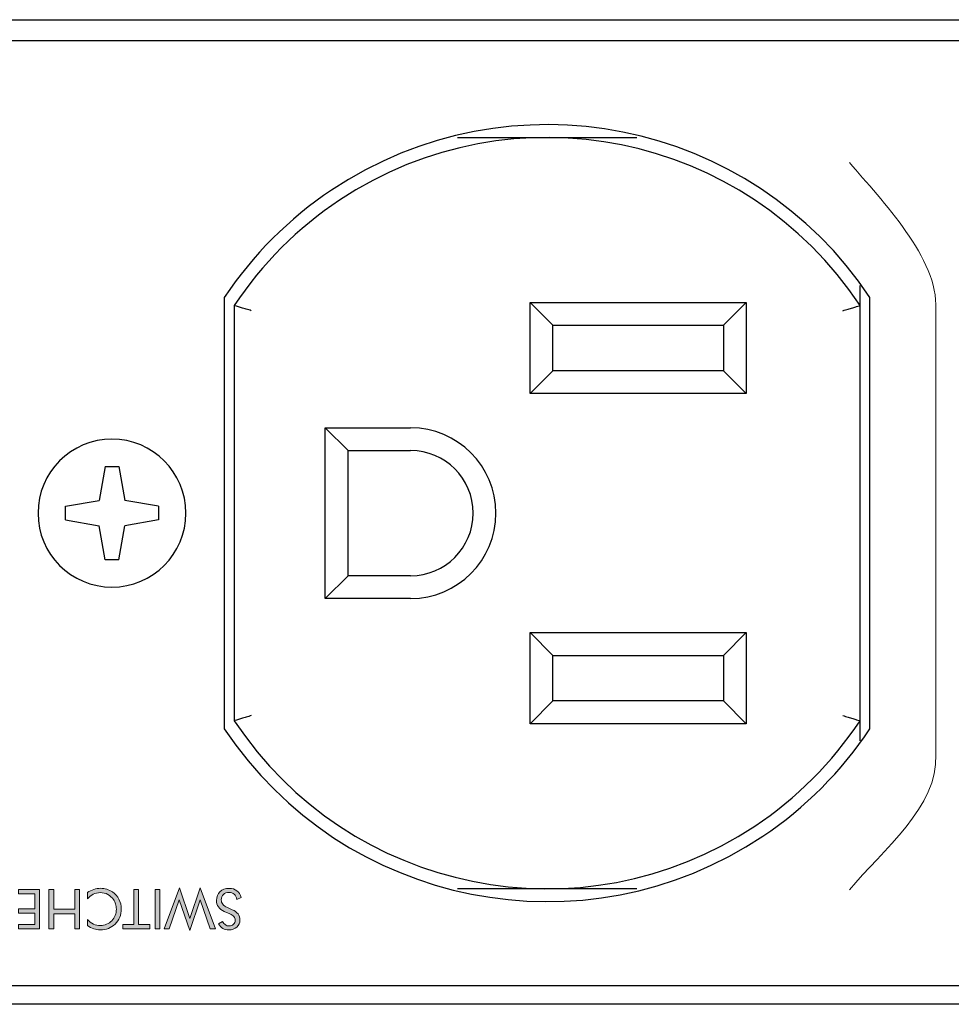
# Model space of a CAD drawing. Header units: inches. Extents: x -3.1 to 15.2, y -1.5 to 10.6.
# Tile 50 of 88: x 3.708 to 4.363, y 7.821 to 8.513. Entities that reach past the tile are written whole.
import ezdxf

# ---------------------------------------------------------------- set-up
doc = ezdxf.new("R2010")
doc.units = ezdxf.units.IN
doc.header["$MEASUREMENT"] = 0
doc.layers.add('Screenprinting', color=7, linetype='Continuous')

# ---------------------------------------------------------------- blocks, each defined once
blk = doc.blocks.new('block 1719')
at = {"color": 7, "lineweight": 25, "true_color": 0xffffff}
blk.add_lwpolyline([(7.69159, 7.82089), (0.09159, 7.82089)], dxfattribs=at)
blk = doc.blocks.new('block 1722')
at = {"color": 7, "lineweight": 25, "true_color": 0xffffff}
blk.add_lwpolyline([(0.45759, 7.83409), (7.32559, 7.83409)], dxfattribs=at)
blk = doc.blocks.new('block 1737')
at = {"color": 7, "lineweight": 25, "true_color": 0xffffff}
blk.add_lwpolyline([(4.14139, 7.90209), (4.0154, 7.90209)], dxfattribs=at)
blk = doc.blocks.new('block 1761')
at = {"color": 7, "lineweight": 25, "true_color": 0xffffff}
blk.add_lwpolyline([(3.73968, 8.16129), (3.73968, 8.17089)], dxfattribs=at)
blk = doc.blocks.new('block 1762')
at = {"color": 7, "lineweight": 25, "true_color": 0xffffff}
blk.add_lwpolyline([(3.8051, 8.17089), (3.8051, 8.16129)], dxfattribs=at)
blk = doc.blocks.new('block 1763')
at = {"color": 7, "lineweight": 25, "true_color": 0xffffff}
blk.add_lwpolyline([(3.85139, 8.31775), (3.85139, 8.01444)], dxfattribs=at)
blk = doc.blocks.new('block 1764')
at = {"color": 7, "lineweight": 25, "true_color": 0xffffff}
blk.add_lwpolyline([(3.85839, 8.31202), (3.85839, 8.02016)], dxfattribs=at)
blk = doc.blocks.new('block 1765')
at = {"color": 7, "lineweight": 25, "true_color": 0xffffff}
blk.add_lwpolyline([(3.92239, 8.10609), (3.92239, 8.22609)], dxfattribs=at)
blk = doc.blocks.new('block 1766')
at = {"color": 7, "lineweight": 25, "true_color": 0xffffff}
blk.add_lwpolyline([(3.76759, 8.1988), (3.76341, 8.17508)], dxfattribs=at)
blk = doc.blocks.new('block 1767')
at = {"color": 7, "lineweight": 25, "true_color": 0xffffff}
blk.add_lwpolyline([(3.77719, 8.13338), (3.78138, 8.15711)], dxfattribs=at)
blk = doc.blocks.new('block 1776')
at = {"color": 7, "lineweight": 25, "true_color": 0xffffff}
blk.add_lwpolyline([(3.8051, 8.16129), (3.78138, 8.15711)], dxfattribs=at)
blk = doc.blocks.new('block 1777')
at = {"color": 7, "lineweight": 25, "true_color": 0xffffff}
blk.add_lwpolyline([(3.73968, 8.17089), (3.76341, 8.17508)], dxfattribs=at)
blk = doc.blocks.new('block 1791')
at = {"color": 7, "lineweight": 25, "true_color": 0xffffff}
blk.add_lwpolyline([(4.21839, 8.01809), (4.06639, 8.01809)], dxfattribs=at)
blk = doc.blocks.new('block 1801')
at = {"color": 7, "lineweight": 25, "true_color": 0xffffff}
blk.add_lwpolyline([(4.20239, 8.03409), (4.08239, 8.03409)], dxfattribs=at)
blk = doc.blocks.new('block 1814')
at = {"color": 7, "lineweight": 25, "true_color": 0xffffff}
blk.add_lwpolyline([(4.08239, 8.06609), (4.20239, 8.06609)], dxfattribs=at)
blk = doc.blocks.new('block 1822')
at = {"color": 7, "lineweight": 25, "true_color": 0xffffff}
blk.add_lwpolyline([(4.06639, 8.08209), (4.21839, 8.08209)], dxfattribs=at)
blk = doc.blocks.new('block 1829')
at = {"color": 7, "lineweight": 25, "true_color": 0xffffff}
blk.add_lwpolyline([(3.98239, 8.10609), (3.92239, 8.10609)], dxfattribs=at)
blk = doc.blocks.new('block 1839')
at = {"color": 7, "lineweight": 25, "true_color": 0xffffff}
blk.add_lwpolyline([(3.98239, 8.12209), (3.93839, 8.12209)], dxfattribs=at)
blk = doc.blocks.new('block 1846')
at = {"color": 7, "lineweight": 25, "true_color": 0xffffff}
blk.add_lwpolyline([(3.77719, 8.13338), (3.76759, 8.13338)], dxfattribs=at)
blk = doc.blocks.new('block 1882')
at = {"color": 7, "lineweight": 25, "true_color": 0xffffff}
blk.add_lwpolyline([(3.76759, 8.1988), (3.77719, 8.1988)], dxfattribs=at)
blk = doc.blocks.new('block 1888')
at = {"color": 7, "lineweight": 25, "true_color": 0xffffff}
blk.add_lwpolyline([(3.73968, 8.16129), (3.76341, 8.15711)], dxfattribs=at)
blk = doc.blocks.new('block 1889')
at = {"color": 7, "lineweight": 25, "true_color": 0xffffff}
blk.add_lwpolyline([(3.8051, 8.17089), (3.78138, 8.17508)], dxfattribs=at)
blk = doc.blocks.new('block 1892')
at = {"color": 7, "lineweight": 25, "true_color": 0xffffff}
blk.add_lwpolyline([(3.76759, 8.13338), (3.76341, 8.15711)], dxfattribs=at)
blk = doc.blocks.new('block 1893')
at = {"color": 7, "lineweight": 25, "true_color": 0xffffff}
blk.add_lwpolyline([(3.77719, 8.1988), (3.78138, 8.17508)], dxfattribs=at)
blk = doc.blocks.new('block 1894')
at = {"color": 7, "lineweight": 25, "true_color": 0xffffff}
blk.add_lwpolyline([(3.93839, 8.12209), (3.93839, 8.21009)], dxfattribs=at)
blk = doc.blocks.new('block 1895')
at = {"color": 7, "lineweight": 25, "true_color": 0xffffff}
blk.add_lwpolyline([(4.06639, 8.01809), (4.06639, 8.08209)], dxfattribs=at)
blk = doc.blocks.new('block 1896')
at = {"color": 7, "lineweight": 25, "true_color": 0xffffff}
blk.add_lwpolyline([(4.06639, 8.25009), (4.06639, 8.31409)], dxfattribs=at)
blk = doc.blocks.new('block 1897')
at = {"color": 7, "lineweight": 25, "true_color": 0xffffff}
blk.add_lwpolyline([(4.08239, 8.03409), (4.08239, 8.06609)], dxfattribs=at)
blk = doc.blocks.new('block 1898')
at = {"color": 7, "lineweight": 25, "true_color": 0xffffff}
blk.add_lwpolyline([(4.08239, 8.26609), (4.08239, 8.29809)], dxfattribs=at)
blk = doc.blocks.new('block 1899')
at = {"color": 7, "lineweight": 25, "true_color": 0xffffff}
blk.add_lwpolyline([(3.92239, 8.10609), (3.93839, 8.12209)], dxfattribs=at)
blk = doc.blocks.new('block 1900')
at = {"color": 7, "lineweight": 25, "true_color": 0xffffff}
blk.add_lwpolyline([(4.06639, 8.25009), (4.08239, 8.26609)], dxfattribs=at)
blk = doc.blocks.new('block 1901')
at = {"color": 7, "lineweight": 25, "true_color": 0xffffff}
blk.add_lwpolyline([(4.21839, 8.31409), (4.20239, 8.29809)], dxfattribs=at)
blk = doc.blocks.new('block 1902')
at = {"color": 7, "lineweight": 25, "true_color": 0xffffff}
blk.add_lwpolyline([(4.06639, 8.01809), (4.08239, 8.03409)], dxfattribs=at)
blk = doc.blocks.new('block 1922')
at = {"color": 7, "lineweight": 25, "true_color": 0xffffff}
blk.add_lwpolyline([(3.93839, 8.21009), (3.98239, 8.21009)], dxfattribs=at)
blk = doc.blocks.new('block 1934')
at = {"color": 7, "lineweight": 25, "true_color": 0xffffff}
blk.add_lwpolyline([(3.92239, 8.22609), (3.98239, 8.22609)], dxfattribs=at)
blk = doc.blocks.new('block 1943')
at = {"color": 7, "lineweight": 25, "true_color": 0xffffff}
blk.add_lwpolyline([(4.21839, 8.25009), (4.06639, 8.25009)], dxfattribs=at)
blk = doc.blocks.new('block 1951')
at = {"color": 7, "lineweight": 25, "true_color": 0xffffff}
blk.add_lwpolyline([(4.20239, 8.26609), (4.08239, 8.26609)], dxfattribs=at)
blk = doc.blocks.new('block 1970')
at = {"color": 7, "lineweight": 25, "true_color": 0xffffff}
blk.add_lwpolyline([(4.08239, 8.29809), (4.20239, 8.29809)], dxfattribs=at)
blk = doc.blocks.new('block 1978')
at = {"color": 7, "lineweight": 25, "true_color": 0xffffff}
blk.add_lwpolyline([(4.06639, 8.31409), (4.21839, 8.31409)], dxfattribs=at)
blk = doc.blocks.new('block 1996')
at = {"color": 7, "lineweight": 25, "true_color": 0xffffff}
blk.add_lwpolyline([(4.0154, 8.43009), (4.14139, 8.43009)], dxfattribs=at)
blk = doc.blocks.new('block 2011')
at = {"color": 7, "lineweight": 25, "true_color": 0xffffff}
blk.add_lwpolyline([(3.92239, 8.22609), (3.93839, 8.21009)], dxfattribs=at)
blk = doc.blocks.new('block 2012')
at = {"color": 7, "lineweight": 25, "true_color": 0xffffff}
blk.add_lwpolyline([(4.06639, 8.08209), (4.08239, 8.06609)], dxfattribs=at)
blk = doc.blocks.new('block 2013')
at = {"color": 7, "lineweight": 25, "true_color": 0xffffff}
blk.add_lwpolyline([(4.21839, 8.01809), (4.20239, 8.03409)], dxfattribs=at)
blk = doc.blocks.new('block 2014')
at = {"color": 7, "lineweight": 25, "true_color": 0xffffff}
blk.add_lwpolyline([(4.06639, 8.31409), (4.08239, 8.29809)], dxfattribs=at)
blk = doc.blocks.new('block 2015')
at = {"color": 7, "lineweight": 25, "true_color": 0xffffff}
blk.add_lwpolyline([(4.20239, 8.29809), (4.20239, 8.26609)], dxfattribs=at)
blk = doc.blocks.new('block 2016')
at = {"color": 7, "lineweight": 25, "true_color": 0xffffff}
blk.add_lwpolyline([(4.20239, 8.06609), (4.20239, 8.03409)], dxfattribs=at)
blk = doc.blocks.new('block 2017')
at = {"color": 7, "lineweight": 25, "true_color": 0xffffff}
blk.add_lwpolyline([(4.21839, 8.31409), (4.21839, 8.25009)], dxfattribs=at)
blk = doc.blocks.new('block 2018')
at = {"color": 7, "lineweight": 25, "true_color": 0xffffff}
blk.add_lwpolyline([(4.21839, 8.08209), (4.21839, 8.01809)], dxfattribs=at)
blk = doc.blocks.new('block 2019')
at = {"color": 7, "lineweight": 25, "true_color": 0xffffff}
blk.add_lwpolyline([(4.29839, 8.00609), (4.29839, 8.32609)], dxfattribs=at)
blk = doc.blocks.new('block 2020')
at = {"color": 7, "lineweight": 25, "true_color": 0xffffff}
blk.add_lwpolyline([(4.30539, 8.01444), (4.30539, 8.31775)], dxfattribs=at)
blk = doc.blocks.new('block 2025')
at = {"color": 7, "lineweight": 25, "true_color": 0xffffff}
blk.add_lwpolyline([(4.21839, 8.08209), (4.20239, 8.06609)], dxfattribs=at)
blk = doc.blocks.new('block 2036')
at = {"color": 7, "lineweight": 25, "true_color": 0xffffff}
blk.add_lwpolyline([(7.32559, 8.49809), (0.45759, 8.49809)], dxfattribs=at)
blk = doc.blocks.new('block 2037')
at = {"color": 7, "lineweight": 25, "true_color": 0xffffff}
blk.add_lwpolyline([(0.09159, 8.51289), (7.69159, 8.51289)], dxfattribs=at)
blk = doc.blocks.new('block 2044')
at = {"color": 7, "lineweight": 25, "true_color": 0xffffff}
blk.add_lwpolyline([(4.21839, 8.25009), (4.20239, 8.26609)], dxfattribs=at)
blk = doc.blocks.new('block 2635')
at = {"color": 7, "lineweight": 25, "true_color": 0xffffff}
blk.add_open_spline([(3.72039, 8.16609), (3.72039, 8.19481), (3.74367, 8.21809), (3.77239, 8.21809), (3.80111, 8.21809), (3.82439, 8.19481), (3.82439, 8.16609), (3.82439, 8.13737), (3.80111, 8.11409), (3.77239, 8.11409), (3.74367, 8.11409), (3.72039, 8.13737), (3.72039, 8.16609), (3.72039, 8.16609), (3.72039, 8.16609), (3.72039, 8.16609)], degree=3, knots=[0, 0, 0, 0, 1, 1, 1, 2, 2, 2, 3, 3, 3, 4, 4, 4, 5, 5, 5, 5], dxfattribs=at)
blk = doc.blocks.new('block 2699')
at = {"color": 7, "lineweight": 25, "true_color": 0xffffff}
blk.add_open_spline([(3.98239, 8.12209), (4.00669, 8.12209), (4.02639, 8.14179), (4.02639, 8.16609), (4.02639, 8.19039), (4.00669, 8.21009), (3.98239, 8.21009)], degree=3, knots=[0, 0, 0, 0, 1, 1, 1, 2, 2, 2, 2], dxfattribs=at)
blk = doc.blocks.new('block 2703')
at = {"color": 7, "lineweight": 25, "true_color": 0xffffff}
blk.add_open_spline([(3.85839, 8.02016), (3.93899, 7.89866), (4.10282, 7.8655), (4.22432, 7.94609), (4.25371, 7.96559), (4.2789, 7.99077), (4.29839, 8.02016)], degree=3, knots=[0, 0, 0, 0, 1, 1, 1, 2, 2, 2, 2], dxfattribs=at)
blk = doc.blocks.new('block 2704')
at = {"color": 7, "lineweight": 25, "true_color": 0xffffff}
blk.add_open_spline([(4.29839, 8.31202), (4.2178, 8.43353), (4.05396, 8.46669), (3.93246, 8.38609), (3.90307, 8.3666), (3.87789, 8.34141), (3.85839, 8.31202)], degree=3, knots=[0, 0, 0, 0, 1, 1, 1, 2, 2, 2, 2], dxfattribs=at)
blk = doc.blocks.new('block 2706')
at = {"color": 7, "lineweight": 25, "true_color": 0xffffff}
blk.add_open_spline([(3.98239, 8.10609), (4.01553, 8.10609), (4.04239, 8.13296), (4.04239, 8.16609), (4.04239, 8.19923), (4.01553, 8.22609), (3.98239, 8.22609)], degree=3, knots=[0, 0, 0, 0, 1, 1, 1, 2, 2, 2, 2], dxfattribs=at)
blk = doc.blocks.new('block 2737')
at = {"color": 7, "lineweight": 25, "true_color": 0xffffff}
blk.add_open_spline([(4.30539, 8.31775), (4.22163, 8.44312), (4.0521, 8.47685), (3.92673, 8.39309), (3.89692, 8.37317), (3.87131, 8.34757), (3.85139, 8.31775)], degree=3, knots=[0, 0, 0, 0, 1, 1, 1, 2, 2, 2, 2], dxfattribs=at)
blk = doc.blocks.new('block 2738')
at = {"color": 7, "lineweight": 25, "true_color": 0xffffff}
blk.add_open_spline([(3.85139, 8.01444), (3.93515, 7.88907), (4.10468, 7.85533), (4.23005, 7.93909), (4.25987, 7.95901), (4.28547, 7.98462), (4.30539, 8.01444)], degree=3, knots=[0, 0, 0, 0, 1, 1, 1, 2, 2, 2, 2], dxfattribs=at)
blk = doc.blocks.new('block 2984')
at = {"color": 7, "lineweight": 25, "true_color": 0xffffff}
blk.add_open_spline([(4.28639, 8.02383), (4.2876, 8.02345), (4.2888, 8.02308), (4.29001, 8.02271), (4.29112, 8.02237), (4.29222, 8.02203), (4.29333, 8.0217), (4.29422, 8.02142), (4.29512, 8.02115), (4.29601, 8.02088), (4.2966, 8.0207), (4.29719, 8.02052), (4.29777, 8.02035), (4.29798, 8.02029), (4.29819, 8.02022), (4.29839, 8.02016)], degree=3, knots=[0, 0, 0, 0, 1, 1, 1, 2, 2, 2, 3, 3, 3, 4, 4, 4, 5, 5, 5, 5], dxfattribs=at)
blk = doc.blocks.new('block 2985')
at = {"color": 7, "lineweight": 25, "true_color": 0xffffff}
blk.add_open_spline([(4.28639, 8.30836), (4.2876, 8.30873), (4.2888, 8.3091), (4.29001, 8.30947), (4.29112, 8.30981), (4.29222, 8.31015), (4.29333, 8.31049), (4.29422, 8.31076), (4.29512, 8.31103), (4.29601, 8.31131), (4.2966, 8.31148), (4.29719, 8.31166), (4.29777, 8.31184), (4.29798, 8.3119), (4.29819, 8.31196), (4.29839, 8.31202)], degree=3, knots=[0, 0, 0, 0, 1, 1, 1, 2, 2, 2, 3, 3, 3, 4, 4, 4, 5, 5, 5, 5], dxfattribs=at)
blk = doc.blocks.new('block 2986')
at = {"color": 7, "lineweight": 25, "true_color": 0xffffff}
blk.add_open_spline([(3.87039, 8.30836), (3.86919, 8.30873), (3.86798, 8.3091), (3.86677, 8.30947), (3.86567, 8.30981), (3.86456, 8.31015), (3.86346, 8.31049), (3.86256, 8.31076), (3.86167, 8.31103), (3.86077, 8.31131), (3.86018, 8.31148), (3.8596, 8.31166), (3.85901, 8.31184), (3.8588, 8.3119), (3.8586, 8.31196), (3.85839, 8.31202)], degree=3, knots=[0, 0, 0, 0, 1, 1, 1, 2, 2, 2, 3, 3, 3, 4, 4, 4, 5, 5, 5, 5], dxfattribs=at)
blk = doc.blocks.new('block 2987')
at = {"color": 7, "lineweight": 25, "true_color": 0xffffff}
blk.add_open_spline([(3.87039, 8.02383), (3.86919, 8.02345), (3.86798, 8.02308), (3.86677, 8.02271), (3.86567, 8.02237), (3.86456, 8.02203), (3.86346, 8.0217), (3.86256, 8.02142), (3.86167, 8.02115), (3.86077, 8.02088), (3.86018, 8.0207), (3.8596, 8.02052), (3.85901, 8.02035), (3.8588, 8.02029), (3.8586, 8.02022), (3.85839, 8.02016)], degree=3, knots=[0, 0, 0, 0, 1, 1, 1, 2, 2, 2, 3, 3, 3, 4, 4, 4, 5, 5, 5, 5], dxfattribs=at)
blk = doc.blocks.new('block 3235')
at = {"layer": 'Screenprinting', "color": 179, "lineweight": 15, "true_color": 0x231f20}
blk.add_open_spline([(4.35165, 7.99617), (4.35375, 7.96055), (4.31399, 7.92857), (4.29091, 7.90137)], degree=3, dxfattribs=at)
blk = doc.blocks.new('block 3234')
at = {"layer": 'Screenprinting'}
blk.add_blockref('block 3235', (0, 0), dxfattribs=at)
blk = doc.blocks.new('block 3237')
at = {"layer": 'Screenprinting', "color": 179, "lineweight": 15, "true_color": 0x231f20}
blk.add_open_spline([(4.29091, 8.4126), (4.31399, 8.3854), (4.35372, 8.34493), (4.35163, 8.3093)], degree=3, dxfattribs=at)
blk = doc.blocks.new('block 3236')
at = {"layer": 'Screenprinting'}
blk.add_blockref('block 3237', (0, 0), dxfattribs=at)
blk = doc.blocks.new('block 3239')
at = {"layer": 'Screenprinting', "color": 179, "lineweight": 15, "true_color": 0x231f20}
blk.add_lwpolyline([(4.35164, 7.99617), (4.35164, 8.3093)], dxfattribs=at)
blk = doc.blocks.new('block 3238')
at = {"layer": 'Screenprinting'}
blk.add_blockref('block 3239', (0, 0), dxfattribs=at)
blk = doc.blocks.new('block 3233')
at = {"layer": 'Screenprinting'}
for name in ['block 3236', 'block 3238', 'block 3234']:
    blk.add_blockref(name, (0, 0), dxfattribs=at)
blk = doc.blocks.new('block 3247')
at = {"layer": 'Screenprinting', "true_color": 0x231f20}
h = blk.add_hatch(color=179, dxfattribs=at)
h.dxf.hatch_style = 2
h.paths.add_polyline_path([(3.84509, 7.87387), (3.84153, 7.87387), (3.83449, 7.89432), (3.82715, 7.87276), (3.81973, 7.89432), (3.81265, 7.87387), (3.80908, 7.87387), (3.81984, 7.90276), (3.82711, 7.88125), (3.83434, 7.90276)])
h = blk.add_hatch(color=179, dxfattribs=at)
h.dxf.hatch_style = 2
edge = h.paths.add_edge_path()
edge.add_spline(control_points=[(3.70117, 7.90167), (3.70117, 7.90167), (3.70117, 7.87387), (3.70117, 7.87387), (3.70117, 7.87387), (3.69583, 7.87387), (3.69583, 7.87387), (3.69189, 7.87387), (3.68911, 7.87406), (3.6875, 7.87446), (3.68589, 7.87486), (3.68448, 7.87553), (3.68326, 7.87647), (3.68167, 7.8777), (3.68046, 7.87927), (3.67963, 7.88118), (3.67881, 7.88309), (3.6784, 7.88529), (3.6784, 7.88779), (3.6784, 7.89027), (3.67881, 7.89246), (3.67963, 7.89437), (3.68044, 7.89627), (3.68165, 7.89784), (3.68326, 7.89907), (3.68448, 7.90001), (3.68585, 7.90068), (3.68741, 7.90108), (3.68895, 7.90148), (3.69137, 7.90167), (3.69464, 7.90167), (3.69464, 7.90167), (3.69583, 7.90167), (3.69583, 7.90167), (3.69583, 7.90167), (3.70117, 7.90167), (3.70117, 7.90167)], knot_values=[0, 0, 0, 0, 1, 1, 1, 2, 2, 2, 3, 3, 3, 4, 4, 4, 5, 5, 5, 6, 6, 6, 7, 7, 7, 8, 8, 8, 9, 9, 9, 10, 10, 10, 11, 11, 11, 12, 12, 12, 12], degree=3, periodic=1)
edge = h.paths.add_edge_path()
edge.add_spline(control_points=[(3.69783, 7.89856), (3.69783, 7.89856), (3.69573, 7.89856), (3.69573, 7.89856), (3.69231, 7.89856), (3.68994, 7.89841), (3.68863, 7.89811), (3.68731, 7.89781), (3.68622, 7.8973), (3.68534, 7.89658), (3.68421, 7.89563), (3.68334, 7.89441), (3.68275, 7.89291), (3.68215, 7.8914), (3.68186, 7.88969), (3.68186, 7.88775), (3.68186, 7.8858), (3.68215, 7.88409), (3.68274, 7.88262), (3.68332, 7.88114), (3.6842, 7.87992), (3.68534, 7.87895), (3.68622, 7.87822), (3.68733, 7.8777), (3.68867, 7.87739), (3.69002, 7.87708), (3.69237, 7.87693), (3.69573, 7.87693), (3.69573, 7.87693), (3.69783, 7.87693), (3.69783, 7.87693), (3.69783, 7.87693), (3.69783, 7.89856), (3.69783, 7.89856)], knot_values=[0, 0, 0, 0, 1, 1, 1, 2, 2, 2, 3, 3, 3, 4, 4, 4, 5, 5, 5, 6, 6, 6, 7, 7, 7, 8, 8, 8, 9, 9, 9, 10, 10, 10, 11, 11, 11, 11], degree=3, periodic=1)
h = blk.add_hatch(color=179, dxfattribs=at)
h.dxf.hatch_style = 2
h.paths.add_polyline_path([(3.72142, 7.90167), (3.72142, 7.87387), (3.70677, 7.87387), (3.70677, 7.87689), (3.71811, 7.87689), (3.71811, 7.88486), (3.70677, 7.88486), (3.70677, 7.88794), (3.71811, 7.88794), (3.71811, 7.89859), (3.70677, 7.89859), (3.70677, 7.90167)])
h = blk.add_hatch(color=179, dxfattribs=at)
h.dxf.hatch_style = 2
h.paths.add_polyline_path([(3.74948, 7.90167), (3.74948, 7.87387), (3.74618, 7.87387), (3.74618, 7.88456), (3.73141, 7.88456), (3.73141, 7.87387), (3.72805, 7.87387), (3.72805, 7.90167), (3.73141, 7.90167), (3.73141, 7.88772), (3.74618, 7.88772), (3.74618, 7.90167)])
h = blk.add_hatch(color=179, dxfattribs=at)
h.dxf.hatch_style = 2
edge = h.paths.add_edge_path()
edge.add_spline(control_points=[(3.75511, 7.88051), (3.75644, 7.87907), (3.75785, 7.878), (3.75936, 7.87731), (3.76086, 7.87662), (3.76253, 7.87628), (3.76434, 7.87628), (3.76581, 7.87628), (3.76725, 7.87657), (3.76864, 7.87717), (3.77004, 7.87777), (3.77125, 7.87859), (3.77228, 7.87966), (3.77334, 7.88076), (3.77414, 7.88199), (3.77466, 7.88336), (3.7752, 7.88472), (3.77547, 7.88622), (3.77547, 7.88786), (3.77547, 7.88915), (3.77531, 7.89035), (3.77499, 7.89143), (3.77467, 7.89252), (3.7742, 7.89353), (3.77357, 7.89444), (3.77245, 7.89602), (3.77108, 7.89724), (3.76946, 7.89809), (3.76784, 7.89895), (3.76608, 7.89937), (3.76419, 7.89937), (3.76242, 7.89937), (3.76078, 7.89901), (3.75926, 7.89827), (3.75774, 7.89754), (3.75636, 7.89644), (3.75511, 7.89499), (3.75511, 7.89499), (3.75511, 7.89937), (3.75511, 7.89937), (3.75648, 7.90038), (3.75797, 7.90113), (3.75956, 7.90165), (3.76114, 7.90215), (3.76278, 7.90241), (3.76448, 7.90241), (3.76594, 7.90241), (3.76737, 7.90219), (3.76876, 7.90176), (3.77016, 7.90132), (3.77146, 7.90068), (3.77268, 7.89985), (3.7747, 7.89844), (3.77625, 7.89671), (3.77732, 7.89467), (3.77838, 7.89261), (3.77892, 7.89036), (3.77892, 7.88791), (3.77892, 7.88576), (3.77856, 7.88382), (3.77785, 7.88206), (3.77713, 7.88031), (3.77604, 7.87872), (3.77457, 7.87729), (3.77316, 7.87592), (3.77159, 7.8749), (3.76987, 7.87422), (3.76815, 7.87354), (3.76627, 7.8732), (3.76423, 7.8732), (3.76263, 7.8732), (3.76107, 7.87345), (3.75956, 7.87394), (3.75806, 7.87442), (3.75657, 7.87518), (3.75511, 7.8762), (3.75511, 7.8762), (3.75511, 7.88051), (3.75511, 7.88051)], knot_values=[0, 0, 0, 0, 1, 1, 1, 2, 2, 2, 3, 3, 3, 4, 4, 4, 5, 5, 5, 6, 6, 6, 7, 7, 7, 8, 8, 8, 9, 9, 9, 10, 10, 10, 11, 11, 11, 12, 12, 12, 13, 13, 13, 14, 14, 14, 15, 15, 15, 16, 16, 16, 17, 17, 17, 18, 18, 18, 19, 19, 19, 20, 20, 20, 21, 21, 21, 22, 22, 22, 23, 23, 23, 24, 24, 24, 25, 25, 25, 26, 26, 26, 26], degree=3, periodic=1)
h = blk.add_hatch(color=179, dxfattribs=at)
h.dxf.hatch_style = 2
h.paths.add_polyline_path([(3.7911, 7.90167), (3.7911, 7.87702), (3.79896, 7.87702), (3.79896, 7.87387), (3.77994, 7.87387), (3.77994, 7.87702), (3.78776, 7.87702), (3.78776, 7.90167)])
h = blk.add_hatch(color=179, dxfattribs=at)
h.dxf.hatch_style = 2
h.paths.add_polyline_path([(3.80598, 7.90167), (3.80598, 7.87387), (3.80267, 7.87387), (3.80267, 7.90167)])
h = blk.add_hatch(color=179, dxfattribs=at)
h.dxf.hatch_style = 2
edge = h.paths.add_edge_path()
edge.add_spline(control_points=[(3.85135, 7.88623), (3.84955, 7.887), (3.84819, 7.88803), (3.84727, 7.88931), (3.84635, 7.89058), (3.84589, 7.8921), (3.84589, 7.89385), (3.84589, 7.8964), (3.84671, 7.89846), (3.84833, 7.90003), (3.84996, 7.90159), (3.85211, 7.90238), (3.85479, 7.90238), (3.85698, 7.90238), (3.85881, 7.90181), (3.86029, 7.9007), (3.86177, 7.89958), (3.86277, 7.89798), (3.86329, 7.89591), (3.86329, 7.89591), (3.86029, 7.89444), (3.86029, 7.89444), (3.85988, 7.89612), (3.85922, 7.89739), (3.85829, 7.89826), (3.85736, 7.89913), (3.85619, 7.89956), (3.85479, 7.89956), (3.85314, 7.89956), (3.85179, 7.89909), (3.85077, 7.89813), (3.84975, 7.89718), (3.84923, 7.89593), (3.84923, 7.8944), (3.84923, 7.89315), (3.84959, 7.89208), (3.8503, 7.89116), (3.85102, 7.89024), (3.8521, 7.88947), (3.85354, 7.88883), (3.85354, 7.88883), (3.85691, 7.88739), (3.85691, 7.88739), (3.85876, 7.88662), (3.86013, 7.88562), (3.86104, 7.88441), (3.86195, 7.88319), (3.8624, 7.88173), (3.8624, 7.88004), (3.8624, 7.87807), (3.86167, 7.87643), (3.8602, 7.87514), (3.85873, 7.87385), (3.85686, 7.8732), (3.85458, 7.8732), (3.85291, 7.8732), (3.85147, 7.87356), (3.85025, 7.87427), (3.84903, 7.87497), (3.84807, 7.87602), (3.84739, 7.8774), (3.84739, 7.8774), (3.85012, 7.87914), (3.85012, 7.87914), (3.85074, 7.87807), (3.85144, 7.87727), (3.85221, 7.87674), (3.85298, 7.87622), (3.85385, 7.87596), (3.85482, 7.87596), (3.85607, 7.87596), (3.85708, 7.87634), (3.85787, 7.8771), (3.85866, 7.87786), (3.85906, 7.87882), (3.85906, 7.88), (3.85906, 7.88099), (3.85876, 7.88184), (3.85815, 7.88257), (3.85754, 7.88329), (3.8566, 7.88392), (3.85532, 7.88448), (3.85532, 7.88448), (3.85135, 7.88623), (3.85135, 7.88623)], knot_values=[0, 0, 0, 0, 1, 1, 1, 2, 2, 2, 3, 3, 3, 4, 4, 4, 5, 5, 5, 6, 6, 6, 7, 7, 7, 8, 8, 8, 9, 9, 9, 10, 10, 10, 11, 11, 11, 12, 12, 12, 13, 13, 13, 14, 14, 14, 15, 15, 15, 16, 16, 16, 17, 17, 17, 18, 18, 18, 19, 19, 19, 20, 20, 20, 21, 21, 21, 22, 22, 22, 23, 23, 23, 24, 24, 24, 25, 25, 25, 26, 26, 26, 27, 27, 27, 28, 28, 28, 28], degree=3, periodic=1)
at = {"layer": 'Screenprinting', "lineweight": 0}
for points in [[(3.84509, 7.87387), (3.84153, 7.87387), (3.83449, 7.89432), (3.82715, 7.87276), (3.81973, 7.89432), (3.81265, 7.87387), (3.80908, 7.87387), (3.81984, 7.90276), (3.82711, 7.88125), (3.83434, 7.90276), (3.84509, 7.87387)], [(3.72142, 7.90167), (3.72142, 7.87387), (3.70677, 7.87387), (3.70677, 7.87689), (3.71811, 7.87689), (3.71811, 7.88486), (3.70677, 7.88486), (3.70677, 7.88794), (3.71811, 7.88794), (3.71811, 7.89859), (3.70677, 7.89859), (3.70677, 7.90167), (3.72142, 7.90167)], [(3.74948, 7.90167), (3.74948, 7.87387), (3.74618, 7.87387), (3.74618, 7.88456), (3.73141, 7.88456), (3.73141, 7.87387), (3.72805, 7.87387), (3.72805, 7.90167), (3.73141, 7.90167), (3.73141, 7.88772), (3.74618, 7.88772), (3.74618, 7.90167), (3.74948, 7.90167)], [(3.7911, 7.90167), (3.7911, 7.87702), (3.79896, 7.87702), (3.79896, 7.87387), (3.77994, 7.87387), (3.77994, 7.87702), (3.78776, 7.87702), (3.78776, 7.90167), (3.7911, 7.90167)], [(3.80598, 7.90167), (3.80598, 7.87387), (3.80267, 7.87387), (3.80267, 7.90167), (3.80598, 7.90167)]]:
    blk.add_lwpolyline(points, dxfattribs=at)
for points, knots in [([(3.70117, 7.90167), (3.70117, 7.90167), (3.70117, 7.87387), (3.70117, 7.87387), (3.70117, 7.87387), (3.69583, 7.87387), (3.69583, 7.87387), (3.69189, 7.87387), (3.68911, 7.87406), (3.6875, 7.87446), (3.68589, 7.87486), (3.68448, 7.87553), (3.68326, 7.87647), (3.68167, 7.8777), (3.68046, 7.87927), (3.67963, 7.88118), (3.67881, 7.88309), (3.6784, 7.88529), (3.6784, 7.88779), (3.6784, 7.89027), (3.67881, 7.89246), (3.67963, 7.89437), (3.68044, 7.89627), (3.68165, 7.89784), (3.68326, 7.89907), (3.68448, 7.90001), (3.68585, 7.90068), (3.68741, 7.90108), (3.68895, 7.90148), (3.69137, 7.90167), (3.69464, 7.90167), (3.69464, 7.90167), (3.69583, 7.90167), (3.69583, 7.90167), (3.69583, 7.90167), (3.70117, 7.90167), (3.70117, 7.90167)], [0, 0, 0, 0, 1, 1, 1, 2, 2, 2, 3, 3, 3, 4, 4, 4, 5, 5, 5, 6, 6, 6, 7, 7, 7, 8, 8, 8, 9, 9, 9, 10, 10, 10, 11, 11, 11, 12, 12, 12, 12]), ([(3.69783, 7.89856), (3.69783, 7.89856), (3.69573, 7.89856), (3.69573, 7.89856), (3.69231, 7.89856), (3.68994, 7.89841), (3.68863, 7.89811), (3.68731, 7.89781), (3.68622, 7.8973), (3.68534, 7.89658), (3.68421, 7.89563), (3.68334, 7.89441), (3.68275, 7.89291), (3.68215, 7.8914), (3.68186, 7.88969), (3.68186, 7.88775), (3.68186, 7.8858), (3.68215, 7.88409), (3.68274, 7.88262), (3.68332, 7.88114), (3.6842, 7.87992), (3.68534, 7.87895), (3.68622, 7.87822), (3.68733, 7.8777), (3.68867, 7.87739), (3.69002, 7.87708), (3.69237, 7.87693), (3.69573, 7.87693), (3.69573, 7.87693), (3.69783, 7.87693), (3.69783, 7.87693), (3.69783, 7.87693), (3.69783, 7.89856), (3.69783, 7.89856)], [0, 0, 0, 0, 1, 1, 1, 2, 2, 2, 3, 3, 3, 4, 4, 4, 5, 5, 5, 6, 6, 6, 7, 7, 7, 8, 8, 8, 9, 9, 9, 10, 10, 10, 11, 11, 11, 11]), ([(3.75511, 7.88051), (3.75644, 7.87907), (3.75785, 7.878), (3.75936, 7.87731), (3.76086, 7.87662), (3.76253, 7.87628), (3.76434, 7.87628), (3.76581, 7.87628), (3.76725, 7.87657), (3.76864, 7.87717), (3.77004, 7.87777), (3.77125, 7.87859), (3.77228, 7.87966), (3.77334, 7.88076), (3.77414, 7.88199), (3.77466, 7.88336), (3.7752, 7.88472), (3.77547, 7.88622), (3.77547, 7.88786), (3.77547, 7.88915), (3.77531, 7.89035), (3.77499, 7.89143), (3.77467, 7.89252), (3.7742, 7.89353), (3.77357, 7.89444), (3.77245, 7.89602), (3.77108, 7.89724), (3.76946, 7.89809), (3.76784, 7.89895), (3.76608, 7.89937), (3.76419, 7.89937), (3.76242, 7.89937), (3.76078, 7.89901), (3.75926, 7.89827), (3.75774, 7.89754), (3.75636, 7.89644), (3.75511, 7.89499), (3.75511, 7.89499), (3.75511, 7.89937), (3.75511, 7.89937), (3.75648, 7.90038), (3.75797, 7.90113), (3.75956, 7.90165), (3.76114, 7.90215), (3.76278, 7.90241), (3.76448, 7.90241), (3.76594, 7.90241), (3.76737, 7.90219), (3.76876, 7.90176), (3.77016, 7.90132), (3.77146, 7.90068), (3.77268, 7.89985), (3.7747, 7.89844), (3.77625, 7.89671), (3.77732, 7.89467), (3.77838, 7.89261), (3.77892, 7.89036), (3.77892, 7.88791), (3.77892, 7.88576), (3.77856, 7.88382), (3.77785, 7.88206), (3.77713, 7.88031), (3.77604, 7.87872), (3.77457, 7.87729), (3.77316, 7.87592), (3.77159, 7.8749), (3.76987, 7.87422), (3.76815, 7.87354), (3.76627, 7.8732), (3.76423, 7.8732), (3.76263, 7.8732), (3.76107, 7.87345), (3.75956, 7.87394), (3.75806, 7.87442), (3.75657, 7.87518), (3.75511, 7.8762), (3.75511, 7.8762), (3.75511, 7.88051), (3.75511, 7.88051)], [0, 0, 0, 0, 1, 1, 1, 2, 2, 2, 3, 3, 3, 4, 4, 4, 5, 5, 5, 6, 6, 6, 7, 7, 7, 8, 8, 8, 9, 9, 9, 10, 10, 10, 11, 11, 11, 12, 12, 12, 13, 13, 13, 14, 14, 14, 15, 15, 15, 16, 16, 16, 17, 17, 17, 18, 18, 18, 19, 19, 19, 20, 20, 20, 21, 21, 21, 22, 22, 22, 23, 23, 23, 24, 24, 24, 25, 25, 25, 26, 26, 26, 26]), ([(3.85135, 7.88623), (3.84955, 7.887), (3.84819, 7.88803), (3.84727, 7.88931), (3.84635, 7.89058), (3.84589, 7.8921), (3.84589, 7.89385), (3.84589, 7.8964), (3.84671, 7.89846), (3.84833, 7.90003), (3.84996, 7.90159), (3.85211, 7.90238), (3.85479, 7.90238), (3.85698, 7.90238), (3.85881, 7.90181), (3.86029, 7.9007), (3.86177, 7.89958), (3.86277, 7.89798), (3.86329, 7.89591), (3.86329, 7.89591), (3.86029, 7.89444), (3.86029, 7.89444), (3.85988, 7.89612), (3.85922, 7.89739), (3.85829, 7.89826), (3.85736, 7.89913), (3.85619, 7.89956), (3.85479, 7.89956), (3.85314, 7.89956), (3.85179, 7.89909), (3.85077, 7.89813), (3.84975, 7.89718), (3.84923, 7.89593), (3.84923, 7.8944), (3.84923, 7.89315), (3.84959, 7.89208), (3.8503, 7.89116), (3.85102, 7.89024), (3.8521, 7.88947), (3.85354, 7.88883), (3.85354, 7.88883), (3.85691, 7.88739), (3.85691, 7.88739), (3.85876, 7.88662), (3.86013, 7.88562), (3.86104, 7.88441), (3.86195, 7.88319), (3.8624, 7.88173), (3.8624, 7.88004), (3.8624, 7.87807), (3.86167, 7.87643), (3.8602, 7.87514), (3.85873, 7.87385), (3.85686, 7.8732), (3.85458, 7.8732), (3.85291, 7.8732), (3.85147, 7.87356), (3.85025, 7.87427), (3.84903, 7.87497), (3.84807, 7.87602), (3.84739, 7.8774), (3.84739, 7.8774), (3.85012, 7.87914), (3.85012, 7.87914), (3.85074, 7.87807), (3.85144, 7.87727), (3.85221, 7.87674), (3.85298, 7.87622), (3.85385, 7.87596), (3.85482, 7.87596), (3.85607, 7.87596), (3.85708, 7.87634), (3.85787, 7.8771), (3.85866, 7.87786), (3.85906, 7.87882), (3.85906, 7.88), (3.85906, 7.88099), (3.85876, 7.88184), (3.85815, 7.88257), (3.85754, 7.88329), (3.8566, 7.88392), (3.85532, 7.88448), (3.85532, 7.88448), (3.85135, 7.88623), (3.85135, 7.88623)], [0, 0, 0, 0, 1, 1, 1, 2, 2, 2, 3, 3, 3, 4, 4, 4, 5, 5, 5, 6, 6, 6, 7, 7, 7, 8, 8, 8, 9, 9, 9, 10, 10, 10, 11, 11, 11, 12, 12, 12, 13, 13, 13, 14, 14, 14, 15, 15, 15, 16, 16, 16, 17, 17, 17, 18, 18, 18, 19, 19, 19, 20, 20, 20, 21, 21, 21, 22, 22, 22, 23, 23, 23, 24, 24, 24, 25, 25, 25, 26, 26, 26, 27, 27, 27, 28, 28, 28, 28])]:
    blk.add_open_spline(points, degree=3, knots=knots, dxfattribs=at)
blk = doc.blocks.new('block 3214')
at = {"layer": 'Screenprinting'}
for name in ['block 3233', 'block 3247']:
    blk.add_blockref(name, (0, 0), dxfattribs=at)

msp = doc.modelspace()

# ---------------------------------------------------------------- block references
for name in ['block 2037', 'block 2036', 'block 2737', 'block 2704', 'block 1996', 'block 2019', 'block 1763', 'block 1764', 'block 2986', 'block 1896', 'block 1978', 'block 2014', 'block 1901', 'block 2017', 'block 2985', 'block 2020', 'block 1898', 'block 1970', 'block 2015', 'block 1900', 'block 1951', 'block 2044', 'block 1943', 'block 1765', 'block 1934', 'block 2011', 'block 2706', 'block 2635', 'block 1894', 'block 1922', 'block 2699', 'block 1766', 'block 1882', 'block 1893', 'block 1777', 'block 1889', 'block 1761', 'block 1762', 'block 1888', 'block 1776', 'block 1892', 'block 1767', 'block 1846', 'block 1899', 'block 1839', 'block 1829', 'block 1822', 'block 1895', 'block 2012', 'block 2025', 'block 2018', 'block 1814', 'block 1897', 'block 2016', 'block 1902', 'block 1801', 'block 2013', 'block 2987', 'block 2984', 'block 2738', 'block 2703', 'block 1791', 'block 1737', 'block 1722', 'block 1719']:
    msp.add_blockref(name, (0, 0))
at = {"layer": 'Screenprinting'}
msp.add_blockref('block 3214', (0, 0), dxfattribs=at)

doc.saveas('drawing.dxf')
